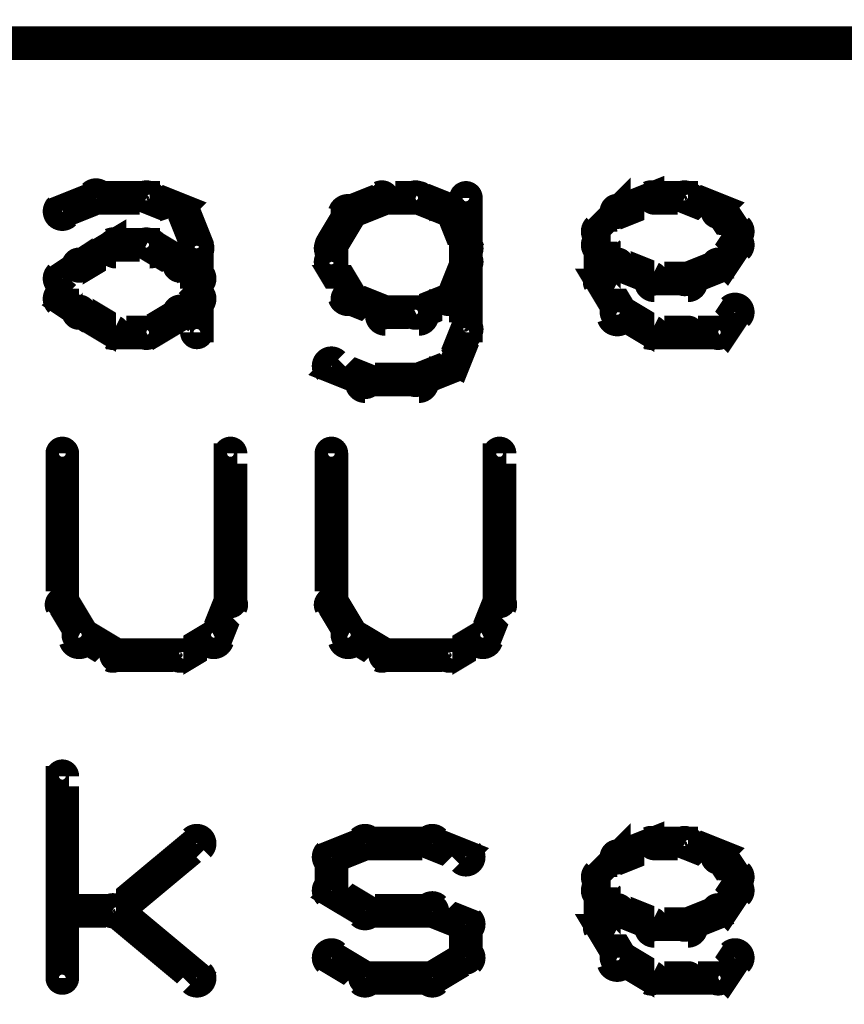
# Model space of a CAD drawing. Extents: x 35 to 575, y 26 to 553.
# Tile 45 of 125: x 190 to 203, y 326 to 340. Entities that reach past the tile are written whole.
import ezdxf

# ---------------------------------------------------------------- set-up
doc = ezdxf.new("R2010")
doc.units = 0
doc.layers.add('DRAWING', color=1, linetype='CONTINUOUS')
doc.layers.add('OUTLINES', color=5, linetype='CONTINUOUS')

msp = doc.modelspace()

# ---------------------------------------------------------------- linework, layer by layer
at = {"layer": 'DRAWING', "color": 2}
msp.add_lwpolyline([(148, 340.1, 0.3, 0.3, 1), (148, 339.8, 0, 0, 0), (148, 340, 0, 0, 0), (148, 340, 0.5, 0.5, 0), (254.5, 340, 0.5, 0.5, 0), (254.5, 340, 0, 0, 0), (254.5, 340, 0.3, 0.3, 0), (254.5, 339.8, 0.3, 0.3, 1), (254.5, 340.1, 0, 0, 0)], format="xyseb", dxfattribs=at)
at = {"layer": 'OUTLINES', "color": 11}
for points in [[(190.9, 337.6, 0.3, 0.3, 1), (191.1, 337.4, 0, 0, 0), (191, 337.5, 0, 0, 0), (191, 337.5, 0.5, 0.5, 0), (191.5, 337.7, 0.5, 0.5, 0), (191.5, 337.7, 0, 0, 0), (191.5, 337.7, 0.3, 0.3, 0), (191.6, 337.6, 0.3, 0.3, 1), (191.4, 337.8, 0, 0, 0)], [(191.5, 337.8, 0.3, 0.3, 1), (191.5, 337.6, 0, 0, 0), (191.5, 337.7, 0, 0, 0), (191.5, 337.7, 0.5, 0.5, 0), (192.3, 337.7, 0.5, 0.5, 0), (192.3, 337.7, 0, 0, 0), (192.3, 337.7, 0.3, 0.3, 0), (192.3, 337.6, 0.3, 0.3, 1), (192.3, 337.8, 0, 0, 0)], [(192.3, 337.8, 0.3, 0.3, 1), (192.2, 337.6, 0, 0, 0), (192.3, 337.7, 0, 0, 0), (192.3, 337.7, 0.5, 0.5, 0), (192.8, 337.5, 0.5, 0.5, 0), (192.8, 337.5, 0, 0, 0), (192.8, 337.5, 0.3, 0.3, 0), (192.7, 337.4, 0.3, 0.3, 1), (192.8, 337.6, 0, 0, 0)], [(195.8, 337.6, 0.3, 0.3, 1), (195.7, 337.8, 0, 0, 0), (195.8, 337.7, 0, 0, 0), (195.8, 337.7, 0.5, 0.5, 0), (195.3, 337.5, 0.5, 0.5, 0), (195.3, 337.5, 0, 0, 0), (195.3, 337.5, 0.3, 0.3, 0), (195.2, 337.6, 0.3, 0.3, 1), (195.3, 337.4, 0, 0, 0)], [(196.3, 337.6, 0.3, 0.3, 1), (196.3, 337.8, 0, 0, 0), (196.3, 337.7, 0, 0, 0), (196.3, 337.7, 0.5, 0.5, 0), (195.8, 337.7, 0.5, 0.5, 0), (195.8, 337.7, 0, 0, 0), (195.8, 337.7, 0.3, 0.3, 0), (195.8, 337.8, 0.3, 0.3, 1), (195.8, 337.6, 0, 0, 0)], [(196.7, 337.4, 0.3, 0.3, 1), (196.8, 337.6, 0, 0, 0), (196.8, 337.5, 0, 0, 0), (196.8, 337.5, 0.5, 0.5, 0), (196.3, 337.7, 0.5, 0.5, 0), (196.3, 337.7, 0, 0, 0), (196.3, 337.7, 0.3, 0.3, 0), (196.3, 337.8, 0.3, 0.3, 1), (196.2, 337.6, 0, 0, 0)], [(197.1, 337.7, 0.3, 0.3, 1), (196.9, 337.7, 0, 0, 0), (197, 337.7, 0, 0, 0), (197, 337.7, 0.5, 0.5, 0), (197, 335.7, 0.5, 0.5, 0), (197, 335.7, 0, 0, 0), (197, 335.7, 0.3, 0.3, 0), (196.9, 335.7, 0.3, 0.3, 1), (197.1, 335.7, 0, 0, 0)], [(198.9, 337.3, 0.3, 0.3, 1), (199.1, 337.1, 0, 0, 0), (199, 337.2, 0, 0, 0), (199, 337.2, 0.5, 0.5, 0), (199.3, 337.5, 0.5, 0.5, 0), (199.3, 337.5, 0, 0, 0), (199.3, 337.5, 0.3, 0.3, 0), (199.3, 337.4, 0.3, 0.3, 1), (199.2, 337.6, 0, 0, 0)], [(199.2, 337.6, 0.3, 0.3, 1), (199.3, 337.4, 0, 0, 0), (199.3, 337.5, 0, 0, 0), (199.3, 337.5, 0.5, 0.5, 0), (199.8, 337.7, 0.5, 0.5, 0), (199.8, 337.7, 0, 0, 0), (199.8, 337.7, 0.3, 0.3, 0), (199.8, 337.6, 0.3, 0.3, 1), (199.7, 337.8, 0, 0, 0)], [(199.8, 337.8, 0.3, 0.3, 1), (199.8, 337.6, 0, 0, 0), (199.8, 337.7, 0, 0, 0), (199.8, 337.7, 0.5, 0.5, 0), (200.3, 337.7, 0.5, 0.5, 0), (200.3, 337.7, 0, 0, 0), (200.3, 337.7, 0.3, 0.3, 0), (200.3, 337.6, 0.3, 0.3, 1), (200.3, 337.8, 0, 0, 0)], [(200.3, 337.8, 0.3, 0.3, 1), (200.2, 337.6, 0, 0, 0), (200.3, 337.7, 0, 0, 0), (200.3, 337.7, 0.5, 0.5, 0), (200.8, 337.5, 0.5, 0.5, 0), (200.8, 337.5, 0, 0, 0), (200.8, 337.5, 0.3, 0.3, 0), (200.7, 337.4, 0.3, 0.3, 1), (200.8, 337.6, 0, 0, 0)], [(192.9, 337.5, 0.3, 0.3, 1), (192.6, 337.4, 0, 0, 0), (192.8, 337.5, 0, 0, 0), (192.8, 337.5, 0.5, 0.5, 0), (193, 337, 0.5, 0.5, 0), (193, 337, 0, 0, 0), (193, 337, 0.3, 0.3, 0), (192.9, 336.9, 0.3, 0.3, 1), (193.1, 337, 0, 0, 0)], [(195.4, 337.4, 0.3, 0.3, 1), (195.1, 337.5, 0, 0, 0), (195.3, 337.5, 0, 0, 0), (195.3, 337.5, 0.5, 0.5, 0), (195, 337, 0.5, 0.5, 0), (195, 337, 0, 0, 0), (195, 337, 0.3, 0.3, 0), (194.9, 337, 0.3, 0.3, 1), (195.1, 336.9, 0, 0, 0)], [(196.9, 336.9, 0.3, 0.3, 1), (197.1, 337, 0, 0, 0), (197, 337, 0, 0, 0), (197, 337, 0.5, 0.5, 0), (196.8, 337.5, 0.5, 0.5, 0), (196.8, 337.5, 0, 0, 0), (196.8, 337.5, 0.3, 0.3, 0), (196.9, 337.5, 0.3, 0.3, 1), (196.6, 337.4, 0, 0, 0)], [(200.8, 337.6, 0.3, 0.3, 1), (200.7, 337.4, 0, 0, 0), (200.8, 337.5, 0, 0, 0), (200.8, 337.5, 0.5, 0.5, 0), (201, 337.2, 0.5, 0.5, 0), (201, 337.2, 0, 0, 0), (201, 337.2, 0.3, 0.3, 0), (200.9, 337.1, 0.3, 0.3, 1), (201.1, 337.3, 0, 0, 0)], [(198.9, 336.5, 0.3, 0.3, 1), (199.1, 336.5, 0, 0, 0), (199, 336.5, 0, 0, 0), (199, 336.5, 0.5, 0.5, 0), (199, 337.2, 0.5, 0.5, 0), (199, 337.2, 0, 0, 0), (199, 337.2, 0.3, 0.3, 0), (199.1, 337.2, 0.3, 0.3, 1), (198.9, 337.2, 0, 0, 0)], [(201.1, 337.2, 0.3, 0.3, 1), (200.9, 337.2, 0, 0, 0), (201, 337.2, 0, 0, 0), (201, 337.2, 0.5, 0.5, 0), (201, 337, 0.5, 0.5, 0), (201, 337, 0, 0, 0), (201, 337, 0.3, 0.3, 0), (200.9, 337, 0.3, 0.3, 1), (201.1, 337, 0, 0, 0)], [(191.2, 336.8, 0.3, 0.3, 1), (191.3, 336.6, 0, 0, 0), (191.3, 336.7, 0, 0, 0), (191.3, 336.7, 0.5, 0.5, 0), (191.8, 337, 0.5, 0.5, 0), (191.8, 337, 0, 0, 0), (191.8, 337, 0.3, 0.3, 0), (191.8, 336.9, 0.3, 0.3, 1), (191.7, 337.1, 0, 0, 0)], [(191.8, 337.1, 0.3, 0.3, 1), (191.8, 336.8, 0, 0, 0), (191.8, 337, 0, 0, 0), (191.8, 337, 0.5, 0.5, 0), (192.3, 337, 0.5, 0.5, 0), (192.3, 337, 0, 0, 0), (192.3, 337, 0.3, 0.3, 0), (192.3, 336.8, 0.3, 0.3, 1), (192.3, 337.1, 0, 0, 0)], [(192.3, 337.1, 0.3, 0.3, 1), (192.2, 336.9, 0, 0, 0), (192.3, 337, 0, 0, 0), (192.3, 337, 0.5, 0.5, 0), (192.8, 336.7, 0.5, 0.5, 0), (192.8, 336.7, 0, 0, 0), (192.8, 336.7, 0.3, 0.3, 0), (192.7, 336.6, 0.3, 0.3, 1), (192.8, 336.8, 0, 0, 0)], [(193.1, 337, 0.3, 0.3, 1), (192.9, 337, 0, 0, 0), (193, 337, 0, 0, 0), (193, 337, 0.5, 0.5, 0), (193, 336.2, 0.5, 0.5, 0), (193, 336.2, 0, 0, 0), (193, 336.2, 0.3, 0.3, 0), (192.9, 336.2, 0.3, 0.3, 1), (193.1, 336.2, 0, 0, 0)], [(195.1, 337, 0.3, 0.3, 1), (194.9, 337, 0, 0, 0), (195, 337, 0, 0, 0), (195, 337, 0.5, 0.5, 0), (195, 336.7, 0.5, 0.5, 0), (195, 336.7, 0, 0, 0), (195, 336.7, 0.3, 0.3, 0), (194.9, 336.7, 0.3, 0.3, 1), (195.1, 336.7, 0, 0, 0)], [(199.2, 336.6, 0.3, 0.3, 1), (199.3, 336.8, 0, 0, 0), (199.3, 336.7, 0, 0, 0), (199.3, 336.7, 0.5, 0.5, 0), (199, 337, 0.5, 0.5, 0), (199, 337, 0, 0, 0), (199, 337, 0.3, 0.3, 0), (199.1, 337.1, 0.3, 0.3, 1), (198.9, 336.9, 0, 0, 0)], [(201.1, 336.9, 0.3, 0.3, 1), (200.9, 337.1, 0, 0, 0), (201, 337, 0, 0, 0), (201, 337, 0.5, 0.5, 0), (200.8, 336.7, 0.5, 0.5, 0), (200.8, 336.7, 0, 0, 0), (200.8, 336.7, 0.3, 0.3, 0), (200.7, 336.8, 0.3, 0.3, 1), (200.8, 336.6, 0, 0, 0)], [(190.9, 336.6, 0.3, 0.3, 1), (191.1, 336.4, 0, 0, 0), (191, 336.5, 0, 0, 0), (191, 336.5, 0.5, 0.5, 0), (191.3, 336.7, 0.5, 0.5, 0), (191.3, 336.7, 0, 0, 0), (191.3, 336.7, 0.3, 0.3, 0), (191.3, 336.6, 0.3, 0.3, 1), (191.2, 336.8, 0, 0, 0)], [(192.8, 336.8, 0.3, 0.3, 1), (192.7, 336.6, 0, 0, 0), (192.8, 336.7, 0, 0, 0), (192.8, 336.7, 0.5, 0.5, 0), (193, 336.5, 0.5, 0.5, 0), (193, 336.5, 0, 0, 0), (193, 336.5, 0.3, 0.3, 0), (192.9, 336.4, 0.3, 0.3, 1), (193.1, 336.6, 0, 0, 0)], [(195.1, 336.8, 0.3, 0.3, 1), (194.9, 336.7, 0, 0, 0), (195, 336.7, 0, 0, 0), (195, 336.7, 0.5, 0.5, 0), (195.3, 336.2, 0.5, 0.5, 0), (195.3, 336.2, 0, 0, 0), (195.3, 336.2, 0.3, 0.3, 0), (195.1, 336.2, 0.3, 0.3, 1), (195.4, 336.3, 0, 0, 0)], [(196.6, 336.3, 0.3, 0.3, 1), (196.9, 336.2, 0, 0, 0), (196.8, 336.2, 0, 0, 0), (196.8, 336.2, 0.5, 0.5, 0), (197, 336.7, 0.5, 0.5, 0), (197, 336.7, 0, 0, 0), (197, 336.7, 0.3, 0.3, 0), (197.1, 336.7, 0.3, 0.3, 1), (196.9, 336.8, 0, 0, 0)], [(199.7, 336.4, 0.3, 0.3, 1), (199.8, 336.6, 0, 0, 0), (199.8, 336.5, 0, 0, 0), (199.8, 336.5, 0.5, 0.5, 0), (199.3, 336.7, 0.5, 0.5, 0), (199.3, 336.7, 0, 0, 0), (199.3, 336.7, 0.3, 0.3, 0), (199.3, 336.8, 0.3, 0.3, 1), (199.2, 336.6, 0, 0, 0)], [(200.8, 336.6, 0.3, 0.3, 1), (200.7, 336.8, 0, 0, 0), (200.8, 336.7, 0, 0, 0), (200.8, 336.7, 0.5, 0.5, 0), (200.3, 336.5, 0.5, 0.5, 0), (200.3, 336.5, 0, 0, 0), (200.3, 336.5, 0.3, 0.3, 0), (200.2, 336.6, 0.3, 0.3, 1), (200.3, 336.4, 0, 0, 0)], [(190.9, 336.2, 0.3, 0.3, 1), (191.1, 336.2, 0, 0, 0), (191, 336.2, 0, 0, 0), (191, 336.2, 0.5, 0.5, 0), (191, 336.5, 0.5, 0.5, 0), (191, 336.5, 0, 0, 0), (191, 336.5, 0.3, 0.3, 0), (191.1, 336.5, 0.3, 0.3, 1), (190.9, 336.5, 0, 0, 0)], [(199.1, 335.9, 0.3, 0.3, 1), (199.4, 336, 0, 0, 0), (199.3, 336, 0, 0, 0), (199.3, 336, 0.5, 0.5, 0), (199, 336.5, 0.5, 0.5, 0), (199, 336.5, 0, 0, 0), (199, 336.5, 0.3, 0.3, 0), (199.1, 336.5, 0.3, 0.3, 1), (198.9, 336.4, 0, 0, 0)], [(200.3, 336.3, 0.3, 0.3, 1), (200.3, 336.6, 0, 0, 0), (200.3, 336.5, 0, 0, 0), (200.3, 336.5, 0.5, 0.5, 0), (199.8, 336.5, 0.5, 0.5, 0), (199.8, 336.5, 0, 0, 0), (199.8, 336.5, 0.3, 0.3, 0), (199.8, 336.6, 0.3, 0.3, 1), (199.8, 336.3, 0, 0, 0)], [(191.2, 335.9, 0.3, 0.3, 1), (191.3, 336.1, 0, 0, 0), (191.3, 336, 0, 0, 0), (191.3, 336, 0.5, 0.5, 0), (191, 336.2, 0.5, 0.5, 0), (191, 336.2, 0, 0, 0), (191, 336.2, 0.3, 0.3, 0), (191.1, 336.3, 0.3, 0.3, 1), (190.9, 336.1, 0, 0, 0)], [(193.1, 336.1, 0.3, 0.3, 1), (192.9, 336.3, 0, 0, 0), (193, 336.2, 0, 0, 0), (193, 336.2, 0.5, 0.5, 0), (192.8, 336, 0.5, 0.5, 0), (192.8, 336, 0, 0, 0), (192.8, 336, 0.3, 0.3, 0), (192.7, 336.1, 0.3, 0.3, 1), (192.8, 335.9, 0, 0, 0)], [(193.1, 336.2, 0.3, 0.3, 1), (192.9, 336.2, 0, 0, 0), (193, 336.2, 0, 0, 0), (193, 336.2, 0.5, 0.5, 0), (193, 335.7, 0.5, 0.5, 0), (193, 335.7, 0, 0, 0), (193, 335.7, 0.3, 0.3, 0), (192.9, 335.7, 0.3, 0.3, 1), (193.1, 335.7, 0, 0, 0)], [(195.3, 336.3, 0.3, 0.3, 1), (195.2, 336.1, 0, 0, 0), (195.3, 336.2, 0, 0, 0), (195.3, 336.2, 0.5, 0.5, 0), (195.8, 336, 0.5, 0.5, 0), (195.8, 336, 0, 0, 0), (195.8, 336, 0.3, 0.3, 0), (195.7, 335.9, 0.3, 0.3, 1), (195.8, 336.1, 0, 0, 0)], [(196.2, 336.1, 0.3, 0.3, 1), (196.3, 335.9, 0, 0, 0), (196.3, 336, 0, 0, 0), (196.3, 336, 0.5, 0.5, 0), (196.8, 336.2, 0.5, 0.5, 0), (196.8, 336.2, 0, 0, 0), (196.8, 336.2, 0.3, 0.3, 0), (196.8, 336.1, 0.3, 0.3, 1), (196.7, 336.3, 0, 0, 0)], [(191.7, 335.6, 0.3, 0.3, 1), (191.8, 335.8, 0, 0, 0), (191.8, 335.7, 0, 0, 0), (191.8, 335.7, 0.5, 0.5, 0), (191.3, 336, 0.5, 0.5, 0), (191.3, 336, 0, 0, 0), (191.3, 336, 0.3, 0.3, 0), (191.3, 336.1, 0.3, 0.3, 1), (191.2, 335.9, 0, 0, 0)], [(192.8, 335.9, 0.3, 0.3, 1), (192.7, 336.1, 0, 0, 0), (192.8, 336, 0, 0, 0), (192.8, 336, 0.5, 0.5, 0), (192.3, 335.7, 0.5, 0.5, 0), (192.3, 335.7, 0, 0, 0), (192.3, 335.7, 0.3, 0.3, 0), (192.2, 335.8, 0.3, 0.3, 1), (192.3, 335.6, 0, 0, 0)], [(195.8, 336.1, 0.3, 0.3, 1), (195.8, 335.8, 0, 0, 0), (195.8, 336, 0, 0, 0), (195.8, 336, 0.5, 0.5, 0), (196.3, 336, 0.5, 0.5, 0), (196.3, 336, 0, 0, 0), (196.3, 336, 0.3, 0.3, 0), (196.3, 335.8, 0.3, 0.3, 1), (196.3, 336.1, 0, 0, 0)], [(199.7, 335.6, 0.3, 0.3, 1), (199.8, 335.8, 0, 0, 0), (199.8, 335.7, 0, 0, 0), (199.8, 335.7, 0.5, 0.5, 0), (199.3, 336, 0.5, 0.5, 0), (199.3, 336, 0, 0, 0), (199.3, 336, 0.3, 0.3, 0), (199.3, 336.1, 0.3, 0.3, 1), (199.2, 335.9, 0, 0, 0)], [(201.1, 335.9, 0.3, 0.3, 1), (200.9, 336.1, 0, 0, 0), (201, 336, 0, 0, 0), (201, 336, 0.5, 0.5, 0), (200.8, 335.7, 0.5, 0.5, 0), (200.8, 335.7, 0, 0, 0), (200.8, 335.7, 0.3, 0.3, 0), (200.7, 335.8, 0.3, 0.3, 1), (200.8, 335.6, 0, 0, 0)], [(192.3, 335.6, 0.3, 0.3, 1), (192.3, 335.8, 0, 0, 0), (192.3, 335.7, 0, 0, 0), (192.3, 335.7, 0.5, 0.5, 0), (191.8, 335.7, 0.5, 0.5, 0), (191.8, 335.7, 0, 0, 0), (191.8, 335.7, 0.3, 0.3, 0), (191.8, 335.8, 0.3, 0.3, 1), (191.8, 335.6, 0, 0, 0)], [(197.1, 335.7, 0.3, 0.3, 1), (196.9, 335.8, 0, 0, 0), (197, 335.7, 0, 0, 0), (197, 335.7, 0.5, 0.5, 0), (196.8, 335.2, 0.5, 0.5, 0), (196.8, 335.2, 0, 0, 0), (196.8, 335.2, 0.3, 0.3, 0), (196.6, 335.3, 0.3, 0.3, 1), (196.9, 335.2, 0, 0, 0)], [(200.3, 335.6, 0.3, 0.3, 1), (200.3, 335.8, 0, 0, 0), (200.3, 335.7, 0, 0, 0), (200.3, 335.7, 0.5, 0.5, 0), (199.8, 335.7, 0.5, 0.5, 0), (199.8, 335.7, 0, 0, 0), (199.8, 335.7, 0.3, 0.3, 0), (199.8, 335.8, 0.3, 0.3, 1), (199.8, 335.6, 0, 0, 0)], [(200.8, 335.6, 0.3, 0.3, 1), (200.8, 335.8, 0, 0, 0), (200.8, 335.7, 0, 0, 0), (200.8, 335.7, 0.5, 0.5, 0), (200.3, 335.7, 0.5, 0.5, 0), (200.3, 335.7, 0, 0, 0), (200.3, 335.7, 0.3, 0.3, 0), (200.3, 335.8, 0.3, 0.3, 1), (200.3, 335.6, 0, 0, 0)], [(195.4, 334.9, 0.3, 0.3, 1), (195.6, 335.1, 0, 0, 0), (195.5, 335, 0, 0, 0), (195.5, 335, 0.5, 0.5, 0), (195, 335.2, 0.5, 0.5, 0), (195, 335.2, 0, 0, 0), (195, 335.2, 0.3, 0.3, 0), (195.1, 335.3, 0.3, 0.3, 1), (194.9, 335.1, 0, 0, 0)], [(196.8, 335.1, 0.3, 0.3, 1), (196.7, 335.3, 0, 0, 0), (196.8, 335.2, 0, 0, 0), (196.8, 335.2, 0.5, 0.5, 0), (196.3, 335, 0.5, 0.5, 0), (196.3, 335, 0, 0, 0), (196.3, 335, 0.3, 0.3, 0), (196.2, 335.1, 0.3, 0.3, 1), (196.3, 334.9, 0, 0, 0)], [(196.3, 334.8, 0.3, 0.3, 1), (196.3, 335.1, 0, 0, 0), (196.3, 335, 0, 0, 0), (196.3, 335, 0.5, 0.5, 0), (195.5, 335, 0.5, 0.5, 0), (195.5, 335, 0, 0, 0), (195.5, 335, 0.3, 0.3, 0), (195.5, 335.1, 0.3, 0.3, 1), (195.5, 334.8, 0, 0, 0)], [(191.1, 333.9, 0.3, 0.3, 1), (190.9, 333.9, 0, 0, 0), (191, 333.9, 0, 0, 0), (191, 333.9, 0.5, 0.5, 0), (191, 331.7, 0.5, 0.5, 0), (191, 331.7, 0, 0, 0), (191, 331.7, 0.3, 0.3, 0), (190.9, 331.7, 0.3, 0.3, 1), (191.1, 331.7, 0, 0, 0)], [(193.4, 331.7, 0.3, 0.3, 1), (193.6, 331.7, 0, 0, 0), (193.5, 331.7, 0, 0, 0), (193.5, 331.7, 0.5, 0.5, 0), (193.5, 333.9, 0.5, 0.5, 0), (193.5, 333.9, 0, 0, 0), (193.5, 333.9, 0.3, 0.3, 0), (193.6, 333.9, 0.3, 0.3, 1), (193.4, 333.9, 0, 0, 0)], [(195.1, 333.9, 0.3, 0.3, 1), (194.9, 333.9, 0, 0, 0), (195, 333.9, 0, 0, 0), (195, 333.9, 0.5, 0.5, 0), (195, 331.7, 0.5, 0.5, 0), (195, 331.7, 0, 0, 0), (195, 331.7, 0.3, 0.3, 0), (194.9, 331.7, 0.3, 0.3, 1), (195.1, 331.7, 0, 0, 0)], [(197.4, 331.7, 0.3, 0.3, 1), (197.6, 331.7, 0, 0, 0), (197.5, 331.7, 0, 0, 0), (197.5, 331.7, 0.5, 0.5, 0), (197.5, 333.9, 0.5, 0.5, 0), (197.5, 333.9, 0, 0, 0), (197.5, 333.9, 0.3, 0.3, 0), (197.6, 333.9, 0.3, 0.3, 1), (197.4, 333.9, 0, 0, 0)], [(191.1, 331.7, 0.3, 0.3, 1), (190.9, 331.6, 0, 0, 0), (191, 331.7, 0, 0, 0), (191, 331.7, 0.5, 0.5, 0), (191.3, 331.2, 0.5, 0.5, 0), (191.3, 331.2, 0, 0, 0), (191.3, 331.2, 0.3, 0.3, 0), (191.1, 331.1, 0.3, 0.3, 1), (191.4, 331.2, 0, 0, 0)], [(193.1, 331.2, 0.3, 0.3, 1), (193.4, 331.1, 0, 0, 0), (193.3, 331.2, 0, 0, 0), (193.3, 331.2, 0.5, 0.5, 0), (193.5, 331.7, 0.5, 0.5, 0), (193.5, 331.7, 0, 0, 0), (193.5, 331.7, 0.3, 0.3, 0), (193.6, 331.6, 0.3, 0.3, 1), (193.4, 331.7, 0, 0, 0)], [(195.1, 331.7, 0.3, 0.3, 1), (194.9, 331.6, 0, 0, 0), (195, 331.7, 0, 0, 0), (195, 331.7, 0.5, 0.5, 0), (195.3, 331.2, 0.5, 0.5, 0), (195.3, 331.2, 0, 0, 0), (195.3, 331.2, 0.3, 0.3, 0), (195.1, 331.1, 0.3, 0.3, 1), (195.4, 331.2, 0, 0, 0)], [(197.1, 331.2, 0.3, 0.3, 1), (197.4, 331.1, 0, 0, 0), (197.3, 331.2, 0, 0, 0), (197.3, 331.2, 0.5, 0.5, 0), (197.5, 331.7, 0.5, 0.5, 0), (197.5, 331.7, 0, 0, 0), (197.5, 331.7, 0.3, 0.3, 0), (197.6, 331.6, 0.3, 0.3, 1), (197.4, 331.7, 0, 0, 0)], [(191.3, 331.3, 0.3, 0.3, 1), (191.2, 331.1, 0, 0, 0), (191.3, 331.2, 0, 0, 0), (191.3, 331.2, 0.5, 0.5, 0), (191.8, 330.9, 0.5, 0.5, 0), (191.8, 330.9, 0, 0, 0), (191.8, 330.9, 0.3, 0.3, 0), (191.7, 330.8, 0.3, 0.3, 1), (191.8, 331, 0, 0, 0)], [(192.7, 331, 0.3, 0.3, 1), (192.8, 330.8, 0, 0, 0), (192.8, 330.9, 0, 0, 0), (192.8, 330.9, 0.5, 0.5, 0), (193.3, 331.2, 0.5, 0.5, 0), (193.3, 331.2, 0, 0, 0), (193.3, 331.2, 0.3, 0.3, 0), (193.3, 331.1, 0.3, 0.3, 1), (193.2, 331.3, 0, 0, 0)], [(195.3, 331.3, 0.3, 0.3, 1), (195.2, 331.1, 0, 0, 0), (195.3, 331.2, 0, 0, 0), (195.3, 331.2, 0.5, 0.5, 0), (195.8, 330.9, 0.5, 0.5, 0), (195.8, 330.9, 0, 0, 0), (195.8, 330.9, 0.3, 0.3, 0), (195.7, 330.8, 0.3, 0.3, 1), (195.8, 331, 0, 0, 0)], [(196.7, 331, 0.3, 0.3, 1), (196.8, 330.8, 0, 0, 0), (196.8, 330.9, 0, 0, 0), (196.8, 330.9, 0.5, 0.5, 0), (197.3, 331.2, 0.5, 0.5, 0), (197.3, 331.2, 0, 0, 0), (197.3, 331.2, 0.3, 0.3, 0), (197.3, 331.1, 0.3, 0.3, 1), (197.2, 331.3, 0, 0, 0)], [(191.8, 331, 0.3, 0.3, 1), (191.8, 330.8, 0, 0, 0), (191.8, 330.9, 0, 0, 0), (191.8, 330.9, 0.5, 0.5, 0), (192.8, 330.9, 0.5, 0.5, 0), (192.8, 330.9, 0, 0, 0), (192.8, 330.9, 0.3, 0.3, 0), (192.8, 330.8, 0.3, 0.3, 1), (192.8, 331, 0, 0, 0)], [(195.8, 331, 0.3, 0.3, 1), (195.8, 330.8, 0, 0, 0), (195.8, 330.9, 0, 0, 0), (195.8, 330.9, 0.5, 0.5, 0), (196.8, 330.9, 0.5, 0.5, 0), (196.8, 330.9, 0, 0, 0), (196.8, 330.9, 0.3, 0.3, 0), (196.8, 330.8, 0.3, 0.3, 1), (196.8, 331, 0, 0, 0)], [(190.9, 326.1, 0.3, 0.3, 1), (191.1, 326.1, 0, 0, 0), (191, 326.1, 0, 0, 0), (191, 326.1, 0.5, 0.5, 0), (191, 329.1, 0.5, 0.5, 0), (191, 329.1, 0, 0, 0), (191, 329.1, 0.3, 0.3, 0), (191.1, 329.1, 0.3, 0.3, 1), (190.9, 329.1, 0, 0, 0)], [(191.7, 327.2, 0.3, 0.3, 1), (191.8, 327, 0, 0, 0), (191.8, 327.1, 0, 0, 0), (191.8, 327.1, 0.5, 0.5, 0), (193, 328.1, 0.5, 0.5, 0), (193, 328.1, 0, 0, 0), (193, 328.1, 0.3, 0.3, 0), (193.1, 328, 0.3, 0.3, 1), (192.9, 328.2, 0, 0, 0)], [(194.9, 328, 0.3, 0.3, 1), (195.1, 327.8, 0, 0, 0), (195, 327.9, 0, 0, 0), (195, 327.9, 0.5, 0.5, 0), (195.5, 328.1, 0.5, 0.5, 0), (195.5, 328.1, 0, 0, 0), (195.5, 328.1, 0.3, 0.3, 0), (195.6, 328, 0.3, 0.3, 1), (195.4, 328.2, 0, 0, 0)], [(195.5, 328.2, 0.3, 0.3, 1), (195.5, 328, 0, 0, 0), (195.5, 328.1, 0, 0, 0), (195.5, 328.1, 0.5, 0.5, 0), (196.5, 328.1, 0.5, 0.5, 0), (196.5, 328.1, 0, 0, 0), (196.5, 328.1, 0.3, 0.3, 0), (196.5, 328, 0.3, 0.3, 1), (196.5, 328.2, 0, 0, 0)], [(196.6, 328.2, 0.3, 0.3, 1), (196.4, 328, 0, 0, 0), (196.5, 328.1, 0, 0, 0), (196.5, 328.1, 0.5, 0.5, 0), (197, 327.9, 0.5, 0.5, 0), (197, 327.9, 0, 0, 0), (197, 327.9, 0.3, 0.3, 0), (196.9, 327.8, 0.3, 0.3, 1), (197.1, 328, 0, 0, 0)], [(199.2, 328, 0.3, 0.3, 1), (199.3, 327.8, 0, 0, 0), (199.3, 327.9, 0, 0, 0), (199.3, 327.9, 0.5, 0.5, 0), (199.8, 328.1, 0.5, 0.5, 0), (199.8, 328.1, 0, 0, 0), (199.8, 328.1, 0.3, 0.3, 0), (199.8, 328, 0.3, 0.3, 1), (199.7, 328.2, 0, 0, 0)], [(199.8, 328.2, 0.3, 0.3, 1), (199.8, 328, 0, 0, 0), (199.8, 328.1, 0, 0, 0), (199.8, 328.1, 0.5, 0.5, 0), (200.3, 328.1, 0.5, 0.5, 0), (200.3, 328.1, 0, 0, 0), (200.3, 328.1, 0.3, 0.3, 0), (200.3, 328, 0.3, 0.3, 1), (200.3, 328.2, 0, 0, 0)], [(200.3, 328.2, 0.3, 0.3, 1), (200.2, 328, 0, 0, 0), (200.3, 328.1, 0, 0, 0), (200.3, 328.1, 0.5, 0.5, 0), (200.8, 327.9, 0.5, 0.5, 0), (200.8, 327.9, 0, 0, 0), (200.8, 327.9, 0.3, 0.3, 0), (200.7, 327.8, 0.3, 0.3, 1), (200.8, 328, 0, 0, 0)], [(198.9, 327.7, 0.3, 0.3, 1), (199.1, 327.5, 0, 0, 0), (199, 327.6, 0, 0, 0), (199, 327.6, 0.5, 0.5, 0), (199.3, 327.9, 0.5, 0.5, 0), (199.3, 327.9, 0, 0, 0), (199.3, 327.9, 0.3, 0.3, 0), (199.3, 327.8, 0.3, 0.3, 1), (199.2, 328, 0, 0, 0)], [(200.8, 328, 0.3, 0.3, 1), (200.7, 327.8, 0, 0, 0), (200.8, 327.9, 0, 0, 0), (200.8, 327.9, 0.5, 0.5, 0), (201, 327.6, 0.5, 0.5, 0), (201, 327.6, 0, 0, 0), (201, 327.6, 0.3, 0.3, 0), (200.9, 327.5, 0.3, 0.3, 1), (201.1, 327.7, 0, 0, 0)], [(194.9, 327.4, 0.3, 0.3, 1), (195.1, 327.4, 0, 0, 0), (195, 327.4, 0, 0, 0), (195, 327.4, 0.5, 0.5, 0), (195, 327.9, 0.5, 0.5, 0), (195, 327.9, 0, 0, 0), (195, 327.9, 0.3, 0.3, 0), (195.1, 327.9, 0.3, 0.3, 1), (194.9, 327.9, 0, 0, 0)], [(198.9, 326.9, 0.3, 0.3, 1), (199.1, 326.9, 0, 0, 0), (199, 326.9, 0, 0, 0), (199, 326.9, 0.5, 0.5, 0), (199, 327.6, 0.5, 0.5, 0), (199, 327.6, 0, 0, 0), (199, 327.6, 0.3, 0.3, 0), (199.1, 327.6, 0.3, 0.3, 1), (198.9, 327.6, 0, 0, 0)], [(201.1, 327.6, 0.3, 0.3, 1), (200.9, 327.6, 0, 0, 0), (201, 327.6, 0, 0, 0), (201, 327.6, 0.5, 0.5, 0), (201, 327.4, 0.5, 0.5, 0), (201, 327.4, 0, 0, 0), (201, 327.4, 0.3, 0.3, 0), (200.9, 327.4, 0.3, 0.3, 1), (201.1, 327.4, 0, 0, 0)], [(195.4, 327, 0.3, 0.3, 1), (195.6, 327.2, 0, 0, 0), (195.5, 327.1, 0, 0, 0), (195.5, 327.1, 0.5, 0.5, 0), (195, 327.4, 0.5, 0.5, 0), (195, 327.4, 0, 0, 0), (195, 327.4, 0.3, 0.3, 0), (195.1, 327.5, 0.3, 0.3, 1), (194.9, 327.3, 0, 0, 0)], [(199.2, 327, 0.3, 0.3, 1), (199.3, 327.2, 0, 0, 0), (199.3, 327.1, 0, 0, 0), (199.3, 327.1, 0.5, 0.5, 0), (199, 327.4, 0.5, 0.5, 0), (199, 327.4, 0, 0, 0), (199, 327.4, 0.3, 0.3, 0), (199.1, 327.5, 0.3, 0.3, 1), (198.9, 327.3, 0, 0, 0)], [(201.1, 327.3, 0.3, 0.3, 1), (200.9, 327.5, 0, 0, 0), (201, 327.4, 0, 0, 0), (201, 327.4, 0.5, 0.5, 0), (200.8, 327.1, 0.5, 0.5, 0), (200.8, 327.1, 0, 0, 0), (200.8, 327.1, 0.3, 0.3, 0), (200.7, 327.2, 0.3, 0.3, 1), (200.8, 327, 0, 0, 0)], [(191, 327.2, 0.3, 0.3, 1), (191, 327, 0, 0, 0), (191, 327.1, 0, 0, 0), (191, 327.1, 0.5, 0.5, 0), (191.8, 327.1, 0.5, 0.5, 0), (191.8, 327.1, 0, 0, 0), (191.8, 327.1, 0.3, 0.3, 0), (191.8, 327, 0.3, 0.3, 1), (191.8, 327.2, 0, 0, 0)], [(191.8, 327.2, 0.3, 0.3, 1), (191.7, 327, 0, 0, 0), (191.8, 327.1, 0, 0, 0), (191.8, 327.1, 0.5, 0.5, 0), (193, 326.1, 0.5, 0.5, 0), (193, 326.1, 0, 0, 0), (193, 326.1, 0.3, 0.3, 0), (192.9, 326, 0.3, 0.3, 1), (193.1, 326.2, 0, 0, 0)], [(196.5, 327, 0.3, 0.3, 1), (196.5, 327.2, 0, 0, 0), (196.5, 327.1, 0, 0, 0), (196.5, 327.1, 0.5, 0.5, 0), (195.5, 327.1, 0.5, 0.5, 0), (195.5, 327.1, 0, 0, 0), (195.5, 327.1, 0.3, 0.3, 0), (195.5, 327.2, 0.3, 0.3, 1), (195.5, 327, 0, 0, 0)], [(196.9, 326.8, 0.3, 0.3, 1), (197.1, 327, 0, 0, 0), (197, 326.9, 0, 0, 0), (197, 326.9, 0.5, 0.5, 0), (196.5, 327.1, 0.5, 0.5, 0), (196.5, 327.1, 0, 0, 0), (196.5, 327.1, 0.3, 0.3, 0), (196.6, 327.2, 0.3, 0.3, 1), (196.4, 327, 0, 0, 0)], [(199.7, 326.8, 0.3, 0.3, 1), (199.8, 327, 0, 0, 0), (199.8, 326.9, 0, 0, 0), (199.8, 326.9, 0.5, 0.5, 0), (199.3, 327.1, 0.5, 0.5, 0), (199.3, 327.1, 0, 0, 0), (199.3, 327.1, 0.3, 0.3, 0), (199.3, 327.2, 0.3, 0.3, 1), (199.2, 327, 0, 0, 0)], [(200.8, 327, 0.3, 0.3, 1), (200.7, 327.2, 0, 0, 0), (200.8, 327.1, 0, 0, 0), (200.8, 327.1, 0.5, 0.5, 0), (200.3, 326.9, 0.5, 0.5, 0), (200.3, 326.9, 0, 0, 0), (200.3, 326.9, 0.3, 0.3, 0), (200.2, 327, 0.3, 0.3, 1), (200.3, 326.8, 0, 0, 0)], [(196.9, 326.4, 0.3, 0.3, 1), (197.1, 326.4, 0, 0, 0), (197, 326.4, 0, 0, 0), (197, 326.4, 0.5, 0.5, 0), (197, 326.9, 0.5, 0.5, 0), (197, 326.9, 0, 0, 0), (197, 326.9, 0.3, 0.3, 0), (197.1, 326.9, 0.3, 0.3, 1), (196.9, 326.9, 0, 0, 0)], [(200.3, 326.7, 0.3, 0.3, 1), (200.3, 327, 0, 0, 0), (200.3, 326.9, 0, 0, 0), (200.3, 326.9, 0.5, 0.5, 0), (199.8, 326.9, 0.5, 0.5, 0), (199.8, 326.9, 0, 0, 0), (199.8, 326.9, 0.3, 0.3, 0), (199.8, 327, 0.3, 0.3, 1), (199.8, 326.7, 0, 0, 0)], [(199.1, 326.3, 0.3, 0.3, 1), (199.4, 326.4, 0, 0, 0), (199.3, 326.4, 0, 0, 0), (199.3, 326.4, 0.5, 0.5, 0), (199, 326.9, 0.5, 0.5, 0), (199, 326.9, 0, 0, 0), (199, 326.9, 0.3, 0.3, 0), (199.1, 326.9, 0.3, 0.3, 1), (198.9, 326.8, 0, 0, 0)], [(195.1, 326.5, 0.3, 0.3, 1), (194.9, 326.3, 0, 0, 0), (195, 326.4, 0, 0, 0), (195, 326.4, 0.5, 0.5, 0), (195.5, 326.1, 0.5, 0.5, 0), (195.5, 326.1, 0, 0, 0), (195.5, 326.1, 0.3, 0.3, 0), (195.4, 326, 0.3, 0.3, 1), (195.6, 326.2, 0, 0, 0)], [(196.4, 326.2, 0.3, 0.3, 1), (196.6, 326, 0, 0, 0), (196.5, 326.1, 0, 0, 0), (196.5, 326.1, 0.5, 0.5, 0), (197, 326.4, 0.5, 0.5, 0), (197, 326.4, 0, 0, 0), (197, 326.4, 0.3, 0.3, 0), (197.1, 326.3, 0.3, 0.3, 1), (196.9, 326.5, 0, 0, 0)], [(199.7, 326, 0.3, 0.3, 1), (199.8, 326.2, 0, 0, 0), (199.8, 326.1, 0, 0, 0), (199.8, 326.1, 0.5, 0.5, 0), (199.3, 326.4, 0.5, 0.5, 0), (199.3, 326.4, 0, 0, 0), (199.3, 326.4, 0.3, 0.3, 0), (199.3, 326.5, 0.3, 0.3, 1), (199.2, 326.3, 0, 0, 0)], [(201.1, 326.3, 0.3, 0.3, 1), (200.9, 326.5, 0, 0, 0), (201, 326.4, 0, 0, 0), (201, 326.4, 0.5, 0.5, 0), (200.8, 326.1, 0.5, 0.5, 0), (200.8, 326.1, 0, 0, 0), (200.8, 326.1, 0.3, 0.3, 0), (200.7, 326.2, 0.3, 0.3, 1), (200.8, 326, 0, 0, 0)], [(195.5, 326.2, 0.3, 0.3, 1), (195.5, 326, 0, 0, 0), (195.5, 326.1, 0, 0, 0), (195.5, 326.1, 0.5, 0.5, 0), (196.5, 326.1, 0.5, 0.5, 0), (196.5, 326.1, 0, 0, 0), (196.5, 326.1, 0.3, 0.3, 0), (196.5, 326, 0.3, 0.3, 1), (196.5, 326.2, 0, 0, 0)], [(200.3, 326, 0.3, 0.3, 1), (200.3, 326.2, 0, 0, 0), (200.3, 326.1, 0, 0, 0), (200.3, 326.1, 0.5, 0.5, 0), (199.8, 326.1, 0.5, 0.5, 0), (199.8, 326.1, 0, 0, 0), (199.8, 326.1, 0.3, 0.3, 0), (199.8, 326.2, 0.3, 0.3, 1), (199.8, 326, 0, 0, 0)], [(200.8, 326, 0.3, 0.3, 1), (200.8, 326.2, 0, 0, 0), (200.8, 326.1, 0, 0, 0), (200.8, 326.1, 0.5, 0.5, 0), (200.3, 326.1, 0.5, 0.5, 0), (200.3, 326.1, 0, 0, 0), (200.3, 326.1, 0.3, 0.3, 0), (200.3, 326.2, 0.3, 0.3, 1), (200.3, 326, 0, 0, 0)]]:
    msp.add_lwpolyline(points, format="xyseb", dxfattribs=at)

doc.saveas('drawing.dxf')
